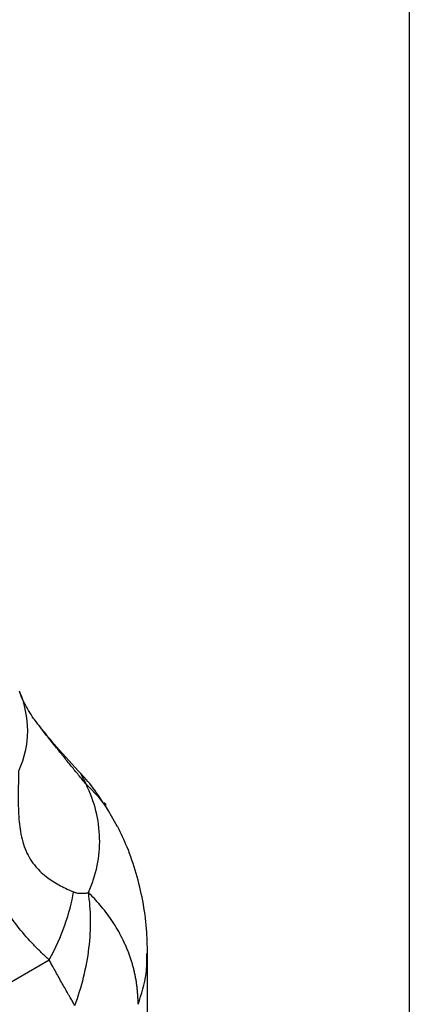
# Model space of a CAD drawing. Header units: millimetres. Extents: x 13 to 546, y 13 to 419.
# Tile 16 of 21: x 513 to 546, y 231 to 315. Entities that reach past the tile are written whole.
import ezdxf

# ---------------------------------------------------------------- set-up
doc = ezdxf.new("R2010")
doc.units = ezdxf.units.MM
doc.header["$LTSCALE"] = 2
doc.linetypes.add('SLD-Solid', pattern=[0])
doc.layers.add('TEXT', color=140, linetype='SLD-Solid', lineweight=25)

msp = doc.modelspace()

# ---------------------------------------------------------------- linework, layer by layer
for p, q in [((518.071, 250.571), (518.526, 249.708)), ((520.205, 248.012), (520.039, 248.107)), ((520.116, 247.961), (520.205, 248.012)), ((520.205, 247.849), (520.205, 248.012)), ((520.457, 247.433), (520.272, 247.709)), ((521.22, 246.051), (520.437, 247.42)), ((504.19, 228.247), (515.383, 234.709)), ((523.781, 226.257), (523.781, 235.26))]:
    msp.add_line(p, q)
for points, knots in [([(512.811, 257.683), (513.287, 256.559), (513.526, 255.402), (513.514, 253.087), (513.263, 251.931), (512.774, 250.808)], [0, 0, 0, 0, 0.5, 0.5, 1, 1, 1, 1]), ([(514.154, 255.184), (514.114, 255.238), (513.961, 255.445), (513.617, 255.991), (513.204, 256.738), (512.963, 257.347), (512.873, 257.574)], [0, 0, 0, 0, 0.116682, 0.44566, 0.793107, 1, 1, 1, 1]), ([(518.165, 250.53), (517.428, 251.326), (516.284, 252.564), (514.906, 254.193), (514.384, 254.881), (514.117, 255.232)], [0, 0, 0, 0, 0.469221, 0.729267, 1, 1, 1, 1]), ([(518.526, 249.708), (518.315, 249.965), (517.894, 250.479), (517.25, 251.268), (516.622, 252.041), (516.053, 252.746), (515.572, 253.346), (515.167, 253.858), (514.709, 254.445), (514.362, 254.894), (514.17, 255.161), (514.154, 255.184)], [0, 0, 0, 0, 0.139665, 0.279321, 0.427793, 0.558647, 0.660961, 0.753964, 0.838023, 0.986376, 1, 1, 1, 1]), ([(512.774, 250.808), (512.772, 250.656), (512.767, 250.378), (512.756, 249.821), (512.741, 248.851), (512.74, 247.689), (512.81, 246.521), (512.92, 245.637), (513.105, 244.785), (513.389, 243.982), (513.771, 243.264), (514.218, 242.663), (514.726, 242.144), (515.24, 241.723), (515.792, 241.349), (516.341, 241.032), (516.816, 240.794), (517.185, 240.628), (517.371, 240.548), (517.464, 240.508)], [0, 0, 0, 0, 0.03431, 0.0625, 0.125, 0.25, 0.315414, 0.375, 0.438745, 0.500001, 0.559895, 0.625, 0.683663, 0.75, 0.808045, 0.875, 0.9375, 0.96875, 1, 1, 1, 1]), ([(519.936, 248.209), (519.722, 248.541), (519.14, 249.444), (518.49, 250.165), (518.079, 250.621)], [0, 0, 0, 0, 0.368003, 1, 1, 1, 1]), ([(518.733, 240.447), (519.401, 241.96), (519.723, 243.524), (519.653, 246.647), (519.261, 248.205), (518.526, 249.708)], [0, 0, 0, 0, 0.5, 0.5, 1, 1, 1, 1]), ([(520.437, 247.42), (520.382, 247.52), (519.937, 248.324), (519.185, 249.062), (518.526, 249.708)], [0, 0, 0, 0, 0.124412, 1, 1, 1, 1]), ([(515.383, 234.709), (515.271, 234.812), (515.046, 235.016), (514.602, 235.438), (513.842, 236.201), (512.805, 237.373), (511.669, 238.928), (510.676, 240.643), (509.855, 242.508), (509.205, 244.485), (508.768, 246.184), (508.459, 247.56), (508.314, 248.252), (508.242, 248.597)], [0, 0, 0, 0, 0.031255, 0.062509, 0.125015, 0.250007, 0.374984, 0.499972, 0.624969, 0.749975, 0.874981, 0.93749, 1, 1, 1, 1]), ([(523.767, 235.245), (523.755, 235.95), (523.728, 237.462), (523.396, 239.754), (522.837, 242.09), (522.126, 244.206), (521.514, 245.493), (521.243, 246.062)], [0, 0, 0, 0, 0.188468, 0.403658, 0.617535, 0.830802, 1, 1, 1, 1]), ([(515.383, 234.709), (515.917, 235.699), (516.368, 236.702), (517.07, 238.66), (517.32, 239.614), (517.464, 240.508)], [0, 0, 0, 0, 0.5, 0.5, 1, 1, 1, 1]), ([(517.464, 240.508), (517.493, 240.497), (517.55, 240.475), (517.665, 240.439), (517.861, 240.401), (518.13, 240.382), (518.387, 240.397), (518.587, 240.422), (518.684, 240.439), (518.733, 240.447)], [0, 0, 0, 0, 0.062525, 0.125009, 0.25004, 0.499979, 0.749974, 0.874985, 1, 1, 1, 1]), ([(517.572, 230.814), (517.867, 231.602), (518.12, 232.414), (518.527, 234.056), (518.68, 234.887), (518.878, 236.535), (518.924, 237.352), (518.907, 238.94), (518.845, 239.712), (518.733, 240.447)], [0, 0, 0, 0, 0.25, 0.25, 0.5, 0.5, 0.75, 0.75, 1, 1, 1, 1]), ([(522.969, 230.913), (522.968, 231.029), (522.966, 231.262), (522.95, 231.611), (522.925, 231.959), (522.89, 232.306), (522.845, 232.652), (522.791, 232.996), (522.727, 233.339), (522.654, 233.68), (522.57, 234.019), (522.478, 234.356), (522.376, 234.691), (522.265, 235.023), (522.145, 235.352), (522.015, 235.678), (521.813, 236.151), (521.52, 236.756), (521.115, 237.474), (520.68, 238.149), (520.221, 238.782), (519.741, 239.374), (519.248, 239.928), (518.902, 240.276), (518.733, 240.447)], [0, 0, 0, 0, 0.033652, 0.067253, 0.100805, 0.134308, 0.167765, 0.201175, 0.234541, 0.267864, 0.301146, 0.334388, 0.367591, 0.400755, 0.433883, 0.466973, 0.500027, 0.579064, 0.655563, 0.729519, 0.800933, 0.869815, 0.936167, 1, 1, 1, 1]), ([(517.572, 230.814), (517.502, 230.936), (517.375, 231.158), (517.197, 231.462), (517.001, 231.8), (516.773, 232.196), (516.5, 232.68), (516.224, 233.173), (515.954, 233.661), (515.676, 234.172), (515.487, 234.52), (515.383, 234.709)], [0, 0, 0, 0, 0.101249, 0.184583, 0.250005, 0.375203, 0.500007, 0.62619, 0.750007, 0.863575, 1, 1, 1, 1]), ([(522.969, 230.913), (523.26, 231.786), (523.737, 233.218), (523.718, 234.674), (523.711, 235.242)], [0, 0, 0, 0, 0.610289, 1, 1, 1, 1])]:
    msp.add_open_spline(points, degree=3, knots=knots)
for points in [[(520.039, 248.107), (520.065, 248.059), (520.091, 248.01), (520.116, 247.961)], [(520.116, 247.961), (520.146, 247.924), (520.175, 247.887), (520.205, 247.849)]]:
    msp.add_open_spline(points, degree=3)
at = {"layer": 'TEXT'}
msp.add_line((546.1, 419.1), (546.1, 12.7), dxfattribs=at)

doc.saveas('drawing.dxf')
